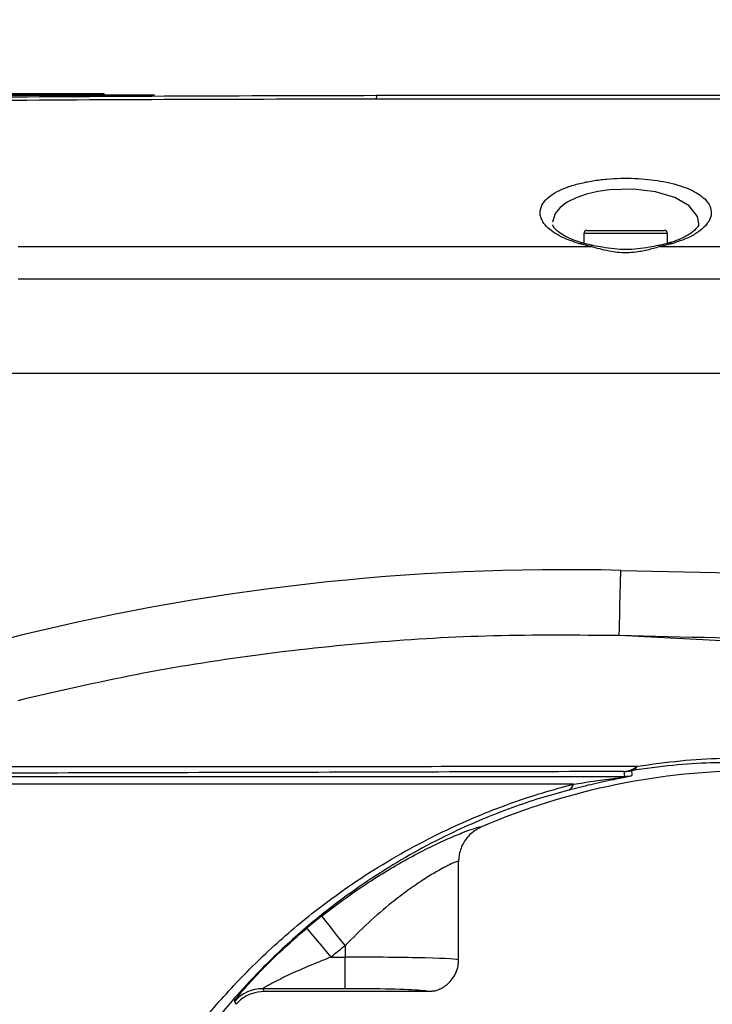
# Model space of a CAD drawing. Extents: x 0 to 16820, y 0 to 11880.
# Tile 68 of 77: x 9430 to 9539, y 6621 to 6777. Entities that reach past the tile are written whole.
import ezdxf

# ---------------------------------------------------------------- set-up
doc = ezdxf.new("R2010")
doc.units = 0
doc.header["$LTSCALE"] = 20
doc.layers.get('0').update_dxf_attribs({"linetype": 'CONTINUOUS'})
doc.styles.add('SLDTEXTSTYLE0', font='TXT', dxfattribs={"width": 0.605})
doc.dimstyles.new('SLDDIMSTYLE0', dxfattribs={"dimtxt": 100, "dimasz": 100, "dimexe": 0, "dimexo": 0.0625, "dimgap": 25, "dimtad": 1, "dimdec": 1, "dimrnd": 1e-09, "dimzin": 12, "dimtxsty": 'SLDTEXTSTYLE0', "dimsah": 1, "dimcen": 0, "dimazin": 3, "dimtfac": 1, "dimtofl": 0, "dimtmove": 0, "dimatfit": 3, "dimtolj": 1, "dimtzin": 12})
doc.dimstyles.new('SLDDIMSTYLE1', dxfattribs={"dimtxt": 100, "dimasz": 100, "dimexe": 0, "dimexo": 0.0625, "dimgap": 25, "dimtad": 1, "dimdec": 4, "dimlfac": 20, "dimzin": 12, "dimtxsty": 'SLDTEXTSTYLE0', "dimsah": 1, "dimcen": 0.09, "dimazin": 3, "dimtfac": 1, "dimtofl": 0, "dimtmove": 0, "dimatfit": 3, "dimtolj": 1, "dimtzin": 12})

# ---------------------------------------------------------------- blocks, each defined once
blk = doc.blocks.new('_D')
at = {"color": 7, "linetype": 'CONTINUOUS'}
blk.add_line((10599.79, 8574.46), (7791.16, 6507.87), dxfattribs=at)
blk.add_solid([(10599.79, 8574.46), (10510.36, 8527.27), (10528.14, 8503.11)], dxfattribs=at)
at = {"color": 7, "linetype": 'CONTINUOUS', "insert": (8954.78, 7524), "char_height": 100, "attachment_point": 1, "rotation": 36.3456, "style": 'SLDTEXTSTYLE0'}
blk.add_mtext('R3487', dxfattribs=at)
blk = doc.blocks.new('_D_2')
at = {"color": 7, "linetype": 'CONTINUOUS'}
for p, q in [((4317.75, 7120.33), (3817.21, 7208.59)), ((7831.16, 6507.87), (11826.43, 6507.87))]:
    blk.add_line(p, q, dxfattribs=at)
blk.add_arc((7791.16, 6507.87), 4005.26, 0, 170, dxfattribs=at)
for points in [[(3846.75, 7203.38), (3880.08, 7298.85), (3850.61, 7304.42)], [(11796.43, 6507.87), (11810.18, 6608.05), (11780.18, 6607.68)]]:
    blk.add_solid(points, dxfattribs=at)
at = {"color": 7, "linetype": 'CONTINUOUS', "insert": (8009.94, 10638.69), "char_height": 100, "attachment_point": 1, "rotation": 355, "style": 'SLDTEXTSTYLE0'}
blk.add_mtext('170°', dxfattribs=at)

msp = doc.modelspace()

# ---------------------------------------------------------------- linework, layer by layer
at = {"color": 7, "linetype": 'CONTINUOUS'}
for p, q in [((9281.4147149, 6764.9716235), (9450.9147083, 6764.9716235)), ((9281.4147149, 6764.8716367), (9450.9147083, 6764.8716367)), ((9421.9146644, 6765.1716268), (9432.204691, 6765.1716268)), ((9432.204691, 6765.1716268), (9432.204691, 6764.9716235)), ((9432.204691, 6765.1716268), (9432.6246654, 6765.1716268)), ((9432.6246654, 6765.1716268), (9432.6246654, 6764.9716235)), ((9432.6246654, 6765.1716268), (9442.914692, 6765.1716268)), ((9442.914692, 6765.1716268), (9442.914692, 6764.9716235)), ((9450.9147083, 6764.9716235), (9450.9147083, 6764.8716367)), ((9486.164776, 6764.8716367), (9559.3567764, 6764.8716367)), ((9519.0297042, 6742.9716385), (9519.0297042, 6741.4151377)), ((9519.529668, 6743.471632), (9531.7997609, 6743.471632)), ((9532.2997247, 6741.418714), (9532.2997247, 6742.9716385)), ((9426.9271766, 6720.8716369), (9686.1647044, 6720.8716369)), ((9499.1646682, 6627.874682), (9499.1646682, 6643.4448457)), ((9494.1636001, 6622.8716395), (9468.3491861, 6622.8716395))]:
    msp.add_line(p, q, dxfattribs=at)
at = {"color": 8, "linetype": 'CONTINUOUS'}
for p, q in [((9532.2997247, 6742.9716385), (9519.0297042, 6742.9716385)), ((9520.1267873, 6740.9281528), (9518.3409129, 6741.3497067)), ((9532.9771911, 6741.3492894), (9531.1998998, 6740.9292704)), ((9531.1998998, 6740.9292704), (9650.1608764, 6740.9249193)), ((9597.243992, 6675.6756997), (9524.6454154, 6679.2610234)), ((9415.0688325, 6656.9712258), (9525.5096828, 6656.9712258)), ((9525.5096828, 6656.9712258), (9525.4288589, 6657.7420926)), ((9517.4158488, 6655.7400471), (9412.4112998, 6655.7400471)), ((9481.1647807, 6630.1228351), (9481.1647807, 6628.3286533)), ((9478.9566671, 6628.3286533), (9481.1647807, 6628.3286533)), ((9481.1647807, 6623.3316979), (9481.1647807, 6628.3286533)), ((9481.1647807, 6623.3316979), (9468.1425964, 6623.3316979)), ((9468.1425964, 6623.3316979), (9468.3491861, 6622.8716395)), ((9463.8627444, 6620.8537093), (9463.6640226, 6621.3226563))]:
    msp.add_line(p, q, dxfattribs=at)
at = {"color": 8, "linetype": 'CONTINUOUS', "flags": 128}
for points in [[(9537.221757, 6744.4233841), (9537.2447644, 6744.5190496), (9537.0627319, 6745.6681228), (9535.7535754, 6747.3786718), (9533.443657, 6748.704741), (9530.4101382, 6749.5940572), (9526.8886958, 6750.0123179), (9523.1184636, 6749.910096), (9521.2336456, 6749.6417558), (9519.4399034, 6749.2216772), (9517.7893315, 6748.6443764), (9516.3732444, 6747.922296), (9515.2644788, 6747.0795906), (9514.4980823, 6746.1275405), (9514.0839492, 6744.7466648), (9514.0839492, 6744.7466648)], [(9524.6454154, 6679.2610234), (9524.649707, 6679.5040316), (9524.663416, 6680.1266319), (9524.6860658, 6681.1045951), (9524.7167026, 6682.3998338), (9524.7542535, 6683.9619524), (9524.7971688, 6685.7301092), (9524.8436605, 6687.6354909), (9524.8921786, 6689.6039194)], [(9526.5706454, 6657.8617788), (9526.6316806, 6657.3054737), (9526.655284, 6657.0915675)], [(9477.4468814, 6634.8274595), (9477.5398647, 6634.7096807), (9477.7662431, 6634.42334), (9478.1173145, 6633.9789874), (9478.5804425, 6633.3929396), (9479.1385804, 6632.6867214), (9479.7711049, 6631.8862981), (9480.4548894, 6631.0210696), (9481.1647807, 6630.1228351)], [(9478.9566671, 6628.3286533), (9478.2226955, 6629.2072928), (9477.5156652, 6630.0536415), (9476.861683, 6630.8366081), (9476.2845908, 6631.5274185), (9475.8057271, 6632.1006885), (9475.4426156, 6632.5353554), (9475.208727, 6632.8154376), (9475.1124059, 6632.9306609)]]:
    msp.add_lwpolyline(points, dxfattribs=at)
at = {"color": 7, "linetype": 'CONTINUOUS'}
for centre, radius, start, end in [((7791.1647235, 6507.8716374), 3487, 190, 170), ((9519.5297235, 6742.9716374), 0.5, 90, 180), ((9531.7997235, 6742.9716374), 0.5, 0, 90), ((9546.1647235, 6547.8716374), 110, 90, 113.217691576)]:
    msp.add_arc(centre, radius, start, end, dxfattribs=at)
at = {"color": 8, "linetype": 'CONTINUOUS'}
for centre, radius, start, end in [((9489.2920895, 6764.3326293), 3.1734239, 170.22087797, 181.196186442), ((9518.7217473, 6740.7918324), 0.6754692, 74.897415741, 124.319505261), ((9520.4422238, 6740.6529202), 0.4186326, 80.610457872, 138.893827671), ((9530.8846198, 6740.6547095), 0.4180731, 41.050908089, 99.722196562), ((9532.5972262, 6740.7956335), 0.671497, 55.538834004, 106.190332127), ((9525.082029, 6661.5716172), 3.8451982, 275.175008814, 309.07123292), ((9526.0492934, 6659.5000166), 1.7191949, 287.653127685, 327.896415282), ((9525.1673695, 6665.7427338), 8.0049133, 271.871963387, 280.096223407), ((9525.2478439, 6664.9768014), 8.0098564, 271.873309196, 280.120184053), ((9515.9323688, 6656.1742226), 1.5457107, 296.696540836, 343.686640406), ((9546.1647235, 6547.8716374), 110.8307862, 128.317977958, 129.87299342), ((9546.1647235, 6547.8716374), 104.8344412, 128.317977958, 129.87299342), ((9468.1459062, 6617.3279601), 6.0037387, 90.031586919, 138.289429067)]:
    msp.add_arc(centre, radius, start, end, dxfattribs=at)
for centre, major_axis, ratio, start_param, end_param in [((9509.5630138, 6507.9068999), (257.2721518, 8.9623362), 0.705814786, 1.4866129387, 1.8733988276), ((9481.1647235, 6627.8746851), (18, 0), 0.0252205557, 6.283138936, 7.853981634), ((9481.1647235, 6622.877731), (13, 0), 0.0349207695, 6.2697620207, 6.6800390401)]:
    msp.add_ellipse(centre, major_axis=major_axis, ratio=ratio, start_param=start_param, end_param=end_param, dxfattribs=at)
at = {"color": 7, "linetype": 'CONTINUOUS'}
msp.add_ellipse((9481.1647235, 6622.877731), major_axis=(13, 0), ratio=0.0349207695, start_param=0.3968537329, end_param=1.5707963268, dxfattribs=at)
at = {"color": 8, "linetype": 'CONTINUOUS'}
for points, knots in [([(9486.1193572, 6764.2663813), (9465.0144098, 6764.2293102), (9422.802127, 6764.1551638), (9359.481736, 6763.1417463), (9296.1638065, 6761.6533859), (9233.7711614, 6759.6269424), (9186.1895813, 6757.7044538), (9155.286881, 6756.2863753), (9141.0903736, 6755.6050498), (9130.1574678, 6755.0873651), (9120.6793303, 6754.6696277), (9112.1517197, 6754.27607), (9104.1602597, 6753.8980087), (9096.7234736, 6753.537323), (9089.5076956, 6753.1788746), (9082.6841971, 6752.8319938), (9076.3005215, 6752.500391), (9070.3988733, 6752.1876937), (9064.9132514, 6751.8915606), (9059.9705274, 6751.6199786), (9055.9521933, 6751.395954), (9052.7458865, 6751.2151615), (9050.1627263, 6751.0682268), (9047.9095588, 6750.9389459), (9045.8135192, 6750.8177866), (9044.0148247, 6750.7130206), (9042.7249472, 6750.6375619), (9042.0740901, 6750.5994633), (9042.1162143, 6750.6019245), (9042.1307956, 6750.6027764)], [0, 0, 0, 0, 0.1266576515, 0.2533296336, 0.3800337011, 0.5067475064, 0.6279499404, 0.665832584, 0.6923772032, 0.7132721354, 0.7314594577, 0.7498181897, 0.7659057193, 0.7821043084, 0.7984755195, 0.8150838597, 0.831024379, 0.8470794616, 0.8632450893, 0.8796746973, 0.8955009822, 0.9074822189, 0.9194627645, 0.9316299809, 0.9437968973, 0.9595703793, 0.9754891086, 0.9915155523, 1, 1, 1, 1]), ([(9559.3194638, 6764.250139), (9549.3199547, 6764.2524067), (9524.9199614, 6764.25794), (9500.5198884, 6764.2632484), (9486.1193572, 6764.2663813)], [0, 0, 0, 0, 0.4098160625, 1, 1, 1, 1]), ([(9518.3409129, 6741.3497067), (9517.4459015, 6741.6467698), (9515.9448949, 6742.1449688), (9514.364756, 6743.0365947), (9513.255779, 6743.8857147), (9512.4836551, 6744.8112631), (9512.1235814, 6745.6728801), (9512.0456736, 6746.681641), (9512.410714, 6747.6963182), (9513.4226927, 6748.7617649), (9514.7235351, 6749.6132299), (9516.3933452, 6750.3423643), (9518.3102716, 6750.9232322), (9520.4353058, 6751.3509374), (9522.6307079, 6751.6235591), (9524.8761781, 6751.7453394), (9527.0741939, 6751.7295035), (9529.2069493, 6751.5778733), (9531.2279274, 6751.3045605), (9533.0986028, 6750.9099167), (9534.8052065, 6750.4009153), (9536.2842049, 6749.783419), (9537.5296848, 6749.0570716), (9538.4667883, 6748.2396707), (9539.1161921, 6747.2765495), (9539.3225793, 6746.2375899), (9539.0352191, 6745.1572613), (9538.3291165, 6744.1400276), (9537.1811683, 6743.1773979), (9535.4956137, 6742.1891536), (9533.8902914, 6741.6537976), (9532.9771911, 6741.3492894)], [0, 0, 0, 0, 0.0470576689, 0.0789195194, 0.1107902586, 0.1452960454, 0.1798075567, 0.2022602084, 0.2524857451, 0.2889159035, 0.3253328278, 0.3600201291, 0.3946908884, 0.4268647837, 0.4590309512, 0.4891667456, 0.5193032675, 0.5485430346, 0.5777872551, 0.6073678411, 0.6369560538, 0.6679284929, 0.6989110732, 0.7319693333, 0.7650356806, 0.8062883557, 0.8426964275, 0.8790994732, 0.9155364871, 0.9519575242, 1, 1, 1, 1]), ([(9429.3075477, 6740.9095264), (9433.3075342, 6740.9225658), (9445.3075126, 6740.9616843), (9473.3075342, 6740.8776625), (9499.5806283, 6740.9295329), (9517.8537045, 6740.9283055), (9520.1267873, 6740.9281528)], [0, 0, 0, 0, 0.1321305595, 0.3963923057, 0.9249141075, 1, 1, 1, 1]), ([(9531.1998998, 6740.9292704), (9530.5968778, 6740.7524622), (9529.3868074, 6740.3976652), (9527.0523383, 6739.9107121), (9524.857142, 6739.8829167), (9522.3868354, 6740.2649237), (9521.0641966, 6740.6530626), (9520.1267873, 6740.9281528)], [0, 0, 0, 0, 0.1799061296, 0.3610135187, 0.6135975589, 0.7261404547, 1, 1, 1, 1]), ([(9686.1647044, 6735.7765234), (9680.8146761, 6735.8064859), (9638.0112013, 6736.0462043), (9573.8044898, 6735.7115173), (9504.2474808, 6735.7782702), (9461.4432712, 6735.7476259), (9440.0411516, 6735.7385191), (9429.3400918, 6735.7339657)], [0, 0, 0, 0, 0.0624951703, 0.4999993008, 0.7499994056, 0.874999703, 1, 1, 1, 1]), ([(9524.8921786, 6689.6039194), (9551.7656476, 6688.9876309), (9592.0772734, 6688.0631655), (9645.8382284, 6687.3791299), (9672.7222804, 6687.3090464), (9686.1647044, 6687.2740037)], [0, 0, 0, 0, 0.499966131, 0.7499756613, 1, 1, 1, 1]), ([(9524.6454154, 6679.2610234), (9517.9775162, 6679.3243027), (9505.0010568, 6679.447451), (9485.7224857, 6678.3234265), (9466.8198295, 6676.2817333), (9447.9446575, 6673.2804428), (9435.4970702, 6670.4022771), (9429.2640363, 6668.9610577)], [0, 0, 0, 0, 0.2078495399, 0.404497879, 0.6016816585, 0.8005451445, 1, 1, 1, 1]), ([(9686.1647044, 6676.9311077), (9679.4980284, 6676.9402282), (9646.1639005, 6676.985832), (9592.319249, 6677.6864421), (9545.1522437, 6678.7838867), (9524.6454154, 6679.2610234)], [0, 0, 0, 0, 0.12380878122, 0.61905779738, 1, 1, 1, 1]), ([(9527.5056039, 6658.5863477), (9529.8086391, 6658.900327), (9534.4538037, 6659.5336155), (9540.9727062, 6659.9180634), (9544.9788267, 6659.8966239), (9546.9951307, 6659.8858333)], [0, 0, 0, 0, 0.3281391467, 0.6618484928, 1, 1, 1, 1]), ([(9417.2326003, 6658.5033334), (9421.2620025, 6658.5056237), (9441.4088656, 6658.517075), (9478.1088804, 6658.5412239), (9510.9135224, 6658.5711909), (9527.5056039, 6658.5863477)], [0, 0, 0, 0, 0.1099679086, 0.5498355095, 1, 1, 1, 1]), ([(9544.8900138, 6659.1340399), (9543.0061841, 6659.1450202), (9539.3087045, 6659.1665719), (9533.1862681, 6658.7954852), (9528.7885642, 6658.1748082), (9526.5706454, 6657.8617788)], [0, 0, 0, 0, 0.3398661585, 0.6670709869, 1, 1, 1, 1]), ([(9525.4288589, 6657.7420926), (9506.9507077, 6657.6889859), (9469.9940613, 6657.5827715), (9433.2490869, 6657.4921018), (9414.8764287, 6657.4467665)], [0, 0, 0, 0, 0.4999953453, 1, 1, 1, 1]), ([(9526.655284, 6657.0915675), (9526.6545073, 6657.0888708), (9526.6506029, 6657.075315), (9526.5607867, 6657.0387436), (9526.226754, 6656.9555746), (9525.7219506, 6656.846531), (9524.8829739, 6656.6748941), (9522.9485748, 6656.2836124), (9520.0659216, 6655.6619253), (9517.7769026, 6655.0837744), (9516.6268026, 6654.7932869)], [0, 0, 0, 0, 0.018046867, 0.0907162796, 0.1442715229, 0.1964885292, 0.2576103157, 0.3706305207, 0.6837781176, 1, 1, 1, 1]), ([(9517.4158488, 6655.7400471), (9518.4348147, 6655.8921025), (9520.4785593, 6656.1970807), (9522.9307517, 6656.5195817), (9524.5771159, 6656.7393167), (9525.1710006, 6656.8277299), (9525.4223739, 6656.8721671), (9525.5517624, 6656.8994919), (9525.6257908, 6656.9213948), (9525.6722034, 6656.950595), (9525.6055659, 6656.9636839), (9525.5268343, 6656.9698767), (9525.5096828, 6656.9712258)], [0, 0, 0, 0, 0.3505598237, 0.7031194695, 0.8103845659, 0.8575354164, 0.8752820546, 0.8906925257, 0.9089641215, 0.9254954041, 0.9837693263, 1, 1, 1, 1]), ([(9450.8746539, 6607.4861309), (9452.5691118, 6610.0185722), (9455.9578871, 6615.083245), (9461.907096, 6622.24067), (9468.5049544, 6629.017865), (9474.9806881, 6634.6043621), (9481.0044472, 6639.0876735), (9486.433678, 6642.6641088), (9492.1368487, 6645.9554603), (9497.6458695, 6648.7136252), (9502.8238365, 6650.968985), (9507.6519686, 6652.8092674), (9512.5414484, 6654.4303816), (9515.7910484, 6655.3034919), (9517.4158488, 6655.7400471)], [0, 0, 0, 0, 0.11084900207, 0.22168882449, 0.33589887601, 0.45008236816, 0.52540583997, 0.60071751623, 0.6779909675, 0.75524329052, 0.81554037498, 0.87583110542, 0.93791553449, 1, 1, 1, 1]), ([(9516.6268026, 6654.7932869), (9515.1362366, 6654.3818236), (9512.1550657, 6653.5588862), (9507.5657587, 6652.0060137), (9502.9344431, 6650.2041667), (9497.9579438, 6647.984595), (9492.7549284, 6645.3192007), (9487.3498743, 6642.141617), (9482.1197824, 6638.6358038), (9476.3381181, 6634.2486634), (9470.221806, 6628.8815984), (9463.9288835, 6622.347155), (9458.1403421, 6615.3215826), (9454.7890195, 6610.2507588), (9453.1132852, 6607.7152363)], [0, 0, 0, 0, 0.0592080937, 0.1184177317, 0.1796896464, 0.2409714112, 0.3158612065, 0.3907741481, 0.4679342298, 0.545109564, 0.6570747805, 0.7690687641, 0.8845293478, 1, 1, 1, 1]), ([(9477.4468814, 6634.8274595), (9478.5879963, 6635.705371), (9480.8737559, 6637.4639097), (9484.396825, 6639.8850409), (9487.9438934, 6642.1268016), (9491.4306686, 6644.1131854), (9494.7237849, 6645.8152891), (9497.635129, 6647.1650967), (9499.9621873, 6648.1319428), (9501.5981397, 6648.7254757), (9502.5983175, 6649.0177183), (9502.7345968, 6648.9808263), (9502.7999555, 6648.9631331)], [0, 0, 0, 0, 0.102906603, 0.2061315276, 0.3088646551, 0.414341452, 0.5197312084, 0.6237731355, 0.7277309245, 0.8209414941, 0.9141247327, 1, 1, 1, 1]), ([(9499.1646682, 6643.4448457), (9499.1207872, 6643.4681655), (9499.0327542, 6643.5149491), (9498.3174644, 6643.2450502), (9497.157915, 6642.6920488), (9495.5017566, 6641.7839357), (9493.4320597, 6640.5091738), (9491.0791346, 6638.8966758), (9488.195808, 6636.7014587), (9484.7920796, 6633.8030396), (9482.3881624, 6631.3640603), (9481.1647807, 6630.1228351)], [0, 0, 0, 0, 0.0884681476, 0.1774826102, 0.2696748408, 0.3692570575, 0.4727326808, 0.5760550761, 0.6823772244, 0.8383580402, 1, 1, 1, 1]), ([(9463.6640226, 6621.3226563), (9463.6901306, 6621.3882867), (9463.7542352, 6621.549433), (9464.4414067, 6622.4243189), (9465.3975828, 6623.5437298), (9466.4316202, 6624.6996418), (9467.7073339, 6626.0590084), (9469.5847545, 6627.9617099), (9472.0430698, 6630.3017015), (9474.0886061, 6632.053752), (9475.1124059, 6632.9306609)], [0, 0, 0, 0, 0.0962937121, 0.2364356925, 0.3224159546, 0.4085097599, 0.5161090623, 0.6238465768, 0.8117335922, 1, 1, 1, 1]), ([(9478.9566671, 6628.3286533), (9478.0205237, 6627.9648803), (9476.1384845, 6627.2335445), (9473.3470402, 6626.0284863), (9470.912269, 6624.8816269), (9469.2673341, 6624.0273889), (9468.5418299, 6623.6151764), (9468.2321702, 6623.4223529), (9468.1367424, 6623.3479886), (9468.141787, 6623.3339503), (9468.1425964, 6623.3316979)], [0, 0, 0, 0, 0.21751268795, 0.4372913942, 0.66333481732, 0.82115550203, 0.8936075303, 0.93144107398, 0.98899995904, 1, 1, 1, 1])]:
    msp.add_open_spline(points, degree=3, knots=knots, dxfattribs=at)
at = {"color": 7, "linetype": 'CONTINUOUS'}
for points, knots in [([(9044.3704997, 6750.9161479), (9044.3569045, 6750.9152867), (9044.3152176, 6750.9126462), (9044.94542, 6750.9525169), (9046.2333199, 6751.0337599), (9048.2029399, 6751.1575716), (9050.5721831, 6751.305727), (9053.1523652, 6751.4661086), (9055.828251, 6751.6314798), (9058.846559, 6751.8167842), (9062.5347915, 6752.0415188), (9066.9933553, 6752.3106687), (9072.3365896, 6752.6292682), (9078.1944523, 6752.9738685), (9084.4621067, 6753.3370761), (9091.0942324, 6753.7152006), (9098.0184348, 6754.1033151), (9105.2928036, 6754.5036001), (9113.0955529, 6754.9246566), (9121.4088097, 6755.3636266), (9130.6319886, 6755.8391731), (9141.3966038, 6756.379414), (9155.5018229, 6757.063624), (9186.3122357, 6758.4873814), (9233.8259533, 6760.4127456), (9296.1660236, 6762.3899778), (9359.4817315, 6763.8138671), (9422.815638, 6764.7061212), (9465.0477813, 6764.8164632), (9486.164776, 6764.8716367)], [0, 0, 0, 0, 0.00759387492, 0.02328511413, 0.03908860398, 0.05505115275, 0.07059831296, 0.0823732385, 0.09414851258, 0.10611592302, 0.11808348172, 0.13365815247, 0.14934918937, 0.16515165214, 0.18121865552, 0.19684335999, 0.21258506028, 0.22843846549, 0.24455738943, 0.26221833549, 0.28003705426, 0.30088373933, 0.32752760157, 0.36569145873, 0.48789896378, 0.61589791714, 0.7439075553, 0.87194818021, 1, 1, 1, 1]), ([(9518.8995277, 6741.4501256), (9518.4632198, 6741.5825369), (9517.5292363, 6741.8659833), (9516.3604397, 6742.3804316), (9515.3745102, 6742.9440233), (9514.6742157, 6743.4942202), (9514.2627289, 6743.9688833), (9514.1285245, 6744.2438675), (9514.1072923, 6744.3294694), (9514.1009961, 6744.3548537)], [0, 0, 0, 0, 0.1387842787, 0.2970888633, 0.4551075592, 0.6149041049, 0.7696574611, 0.9316945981, 1, 1, 1, 1]), ([(9537.2303401, 6744.4210148), (9537.2312621, 6744.4063028), (9537.2346871, 6744.3516522), (9537.1563744, 6744.1369182), (9536.868975, 6743.7261622), (9536.3165941, 6743.2180268), (9535.490508, 6742.6618379), (9534.3720813, 6742.113206), (9533.322589, 6741.6987292), (9532.6005892, 6741.5081169), (9532.4068938, 6741.4569801)], [0, 0, 0, 0, 0.0565778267, 0.2101693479, 0.3558052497, 0.4951263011, 0.6433908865, 0.7943505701, 0.9448291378, 1, 1, 1, 1]), ([(9520.5195819, 6741.0810834), (9520.1969538, 6741.1385608), (9519.6188885, 6741.2415452), (9519.1197367, 6741.3865446), (9518.89917, 6741.4506173)], [0, 0, 0, 0, 0.5581169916, 1, 1, 1, 1]), ([(9530.8137809, 6741.067136), (9530.3602182, 6740.980139), (9529.313787, 6740.7794251), (9527.5880408, 6740.5027288), (9525.6964825, 6740.40296), (9523.8149617, 6740.49632), (9522.0667555, 6740.7648705), (9520.9968397, 6740.9722349), (9520.5108796, 6741.0664207)], [0, 0, 0, 0, 0.1397948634, 0.3225259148, 0.4970240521, 0.6711584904, 0.8506388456, 1, 1, 1, 1]), ([(9532.4121391, 6741.4529866), (9532.2971329, 6741.4165535), (9531.8202332, 6741.2654752), (9531.2495013, 6741.1569192), (9530.8164035, 6741.0745418)], [0, 0, 0, 0, 0.24115378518, 1, 1, 1, 1]), ([(9502.7999555, 6648.9631331), (9502.2061918, 6648.6361957), (9501.0186765, 6647.9823275), (9499.7761747, 6646.3245676), (9499.2448793, 6644.7498858), (9499.1658158, 6643.7692463), (9499.1647257, 6643.4610877), (9499.1646682, 6643.4448457)], [0, 0, 0, 0, 0.2890637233, 0.5781216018, 0.8673222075, 0.9930069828, 1, 1, 1, 1]), ([(9495.1510106, 6622.9380241), (9495.2985213, 6622.9743002), (9495.6011923, 6623.0487334), (9496.2319752, 6623.285735), (9496.9515078, 6623.6800429), (9497.6950997, 6624.2787913), (9498.3747782, 6625.0950169), (9498.8821897, 6626.1060361), (9499.1539223, 6627.065663), (9499.135395, 6627.6668587), (9499.1290246, 6627.8735718)], [0, 0, 0, 0, 0.0981559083, 0.2014019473, 0.3188646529, 0.4521109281, 0.5978225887, 0.7538432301, 0.9153622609, 1, 1, 1, 1]), ([(9468.3491861, 6622.8716395), (9467.6763352, 6622.8045507), (9466.3306227, 6622.6703721), (9464.8125591, 6621.8164513), (9464.1019552, 6621.0961758), (9463.8627444, 6620.8537093)], [0, 0, 0, 0, 0.3988069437, 0.7976202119, 1, 1, 1, 1]), ([(9495.150653, 6622.9394248), (9495.13711, 6622.935525), (9495.0884877, 6622.9215238), (9494.9323535, 6622.9029368), (9494.6994624, 6622.8858459), (9494.513874, 6622.8772996), (9494.3498374, 6622.8731086), (9494.2405819, 6622.8717518), (9494.1800628, 6622.8716635), (9494.1636001, 6622.8716395)], [0, 0, 0, 0, 0.1467712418, 0.5269424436, 0.7155982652, 0.8525787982, 0.9211592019, 0.9785533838, 1, 1, 1, 1])]:
    msp.add_open_spline(points, degree=3, knots=knots, dxfattribs=at)

# ---------------------------------------------------------------- dimensions: what is measured, and where the dimension line sits
dim = msp.add_angular_dim_2l(base=(8140.2463275, 10497.8926284), line1=((6833.3630896, 6507.8716374), (7791.1647235, 6507.8716374)), line2=((4357.1400888, 7113.3828329), (6463.6438724, 6741.9493809)), dimstyle='SLDDIMSTYLE1', dxfattribs=at)
dim.commit()
dim.dimension.update_dxf_attribs({"geometry": '_D_2', "text_midpoint": (8140.2463275, 10497.8926284), "dimtype": 162})
dim = msp.add_radius_dim(center=(7791.1647235, 6507.8716374), mpoint=(10599.7943733, 8574.4554102), dimstyle='SLDDIMSTYLE0', dxfattribs=at)
dim.commit()
dim.dimension.update_dxf_attribs({"geometry": '_D', "text_midpoint": (9195.4797484, 7541.1637238), "dimtype": 164})

doc.saveas('drawing.dxf')
